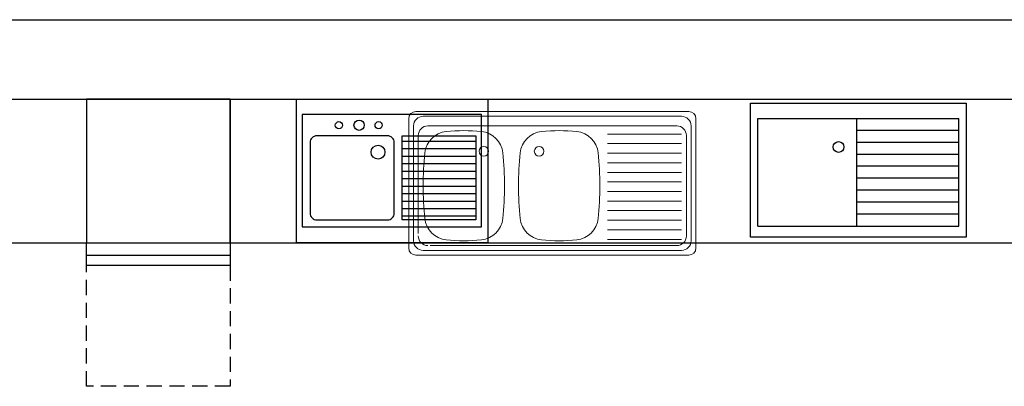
# Model space of a CAD drawing. Header units: inches. Extents: x 0 to 111471, y -105323 to 11070.
# Tile 58 of 256: x 2948 to 3360, y 4435 to 4588. Entities that reach past the tile are written whole.
import ezdxf

# ---------------------------------------------------------------- set-up
doc = ezdxf.new("R2010")
doc.units = ezdxf.units.IN
doc.header["$MEASUREMENT"] = 0
doc.linetypes.add('HIDDEN', pattern=[9.525, 6.35, -3.175])
doc.layers.add('0 - POMOCNICZE', color=6, linetype='Continuous', plot=False)
doc.layers.add('ZLEWOZMYWAKI', color=12, linetype='Continuous', lineweight=9)

# ---------------------------------------------------------------- blocks, each defined once
blk = doc.blocks.new('zmywarka1')
for p, q in [((0, 0), (-41.93, 0)), ((-41.93, 0), (-60, 0))]:
    blk.add_line(p, q)
at = {"color": 250, "linetype": 'HIDDEN'}
blk.add_lwpolyline([(-60, 60), (-60, 0), (-120, 0), (-120, 60)], close=True, dxfattribs=at)
for points in [[(-60, 0), (-69.58, 0), (-69.58, 60), (-60, 60)], [(-69.58, 60), (-65.26, 60), (-65.26, 0), (-69.58, 0)], [(0, 60), (-60, 60), (-60, 0), (0, 0)]]:
    blk.add_lwpolyline(points, close=True)
blk = doc.blocks.new('ZLEW2')
at = {"layer": 'ZLEWOZMYWAKI'}
for p, q in [((-47.27, -57.2), (-47.27, -3.2)), ((-44.27, -0.2), (69.73, -0.2)), ((-41.27, -2.2), (66.73, -2.2)), ((72.73, -3.2), (72.73, -57.2)), ((-45.27, -54.2), (-45.27, -6.2)), ((64.73, -6.2), (-39.27, -6.2)), ((70.73, -6.2), (70.73, -54.2)), ((-43.27, -51.2), (-43.27, -10.2)), ((35.73, -9.62), (66.73, -9.62)), ((68.73, -10.2), (68.73, -52.2)), ((35.73, -13.62), (66.73, -13.62)), ((35.73, -17.62), (66.73, -17.62)), ((35.73, -21.62), (66.73, -21.62)), ((35.73, -25.62), (66.73, -25.62)), ((35.73, -29.62), (66.73, -29.62)), ((35.73, -33.62), (66.73, -33.62)), ((35.73, -37.62), (66.73, -37.62)), ((35.73, -41.62), (66.73, -41.62)), ((35.73, -45.62), (66.73, -45.62)), ((35.73, -49.62), (66.73, -49.62)), ((64.73, -56.2), (-38.27, -56.2)), ((35.73, -53.62), (66.73, -53.62)), ((69.73, -60.2), (-44.27, -60.2)), ((66.73, -58.2), (-41.27, -58.2))]:
    blk.add_line(p, q, dxfattribs=at)
for centre in [(-15.89, -16.82), (7.2, -16.82)]:
    blk.add_circle(centre, 2, dxfattribs=at)
for centre, radius, start, end in [((-44.27, -3.2), 3, 90, 180), ((-41.27, -6.2), 4, 90, 180), ((66.73, -6.2), 4, 0, 90), ((69.73, -3.2), 3, 0, 90), ((-39.27, -10.2), 4, 90, 180), ((-24.27, -81.45), 73.25, 84.2418, 95.7582), ((15.58, -81.45), 73.25, 84.2418, 95.7582), ((64.73, -10.2), 4, 0, 90), ((-30.61, -18.52), 10, 95.7582, 174.0945), ((-17.92, -18.52), 10, 5.9055, 84.2418), ((9.23, -18.52), 10, 95.7582, 174.0945), ((21.92, -18.52), 10, 5.9055, 84.2418), ((91.98, -31.2), 133.25, 174.0945, 185.9055), ((-140.52, -31.2), 133.25, 354.0945, 5.9055), ((131.83, -31.2), 133.25, 174.0945, 185.9055), ((-100.67, -31.2), 133.25, 354.0945, 5.9055), ((-30.61, -43.88), 10, 185.9055, 264.2418), ((-17.92, -43.88), 10, 275.7582, 354.0945), ((9.23, -43.88), 10, 185.9055, 264.2418), ((21.92, -43.88), 10, 275.7582, 354.0945), ((-39.27, -52.2), 4, 180, 270), ((64.73, -52.2), 4, 270, 0), ((-44.27, -57.2), 3, 180, 270), ((-41.27, -54.2), 4, 180, 270), ((-24.27, 19.05), 73.25, 264.2418, 275.7582), ((15.58, 19.05), 73.25, 264.2418, 275.7582), ((66.73, -54.2), 4, 270, 0), ((69.73, -57.2), 3, 270, 0)]:
    blk.add_arc(centre, radius, start, end, dxfattribs=at)
blk = doc.blocks.new('zlew3')
for p, q in [((4.25, -15.36), (34.92, -15.36)), ((34.92, -15.36), (34.92, -50.46)), ((4.25, -17.59), (34.92, -17.59)), ((4.25, -20.71), (34.92, -20.71)), ((4.25, -23.84), (34.92, -23.84)), ((4.25, -26.96), (34.92, -26.96)), ((4.25, -30.09), (34.92, -30.09)), ((4.25, -33.21), (34.92, -33.21)), ((4.25, -36.34), (34.92, -36.34)), ((4.25, -39.46), (34.92, -39.46)), ((4.25, -42.59), (34.92, -42.59)), ((4.25, -45.71), (34.92, -45.71)), ((4.25, -48.84), (34.92, -48.84)), ((34.92, -50.46), (4.25, -50.46))]:
    blk.add_line(p, q)
blk.add_lwpolyline([(-37.56, -6.5), (-37.56, -53.42), (37.32, -53.42), (37.32, -6.5), (-37.56, -6.5)], close=True)
blk.add_lwpolyline([(-1.94, -15.36), (-31.46, -15.36, 0.414214), (-34.27, -18.17), (-34.27, -47.69, 0.414214), (-31.46, -50.5), (-1.94, -50.5, 0.414214), (0.87, -47.69), (0.87, -18.17, 0.414214)], format="xyb", close=True)
blk.add_lwpolyline([(4.25, -50.46), (4.25, -15.36)])
for centre, radius in [((-22.24, -10.93), 1.5), ((-13.78, -10.93), 2.16), ((-5.63, -10.93), 1.5), ((-5.88, -22.19), 2.9)]:
    blk.add_circle(centre, radius)
at = {"layer": '0 - POMOCNICZE'}
blk.add_lwpolyline([(-40, 0), (40, 0), (40, -60), (-40, -60)], close=True, dxfattribs=at)
blk = doc.blocks.new('zlew4')
for p, q in [((6571.49, -6812.65), (6571.49, -6722.65)), ((6571.49, -6722.65), (6627.49, -6722.65)), ((6627.49, -6722.65), (6627.49, -6812.65)), ((6577.92, -6809.66), (6577.92, -6725.65)), ((6622.99, -6725.65), (6577.92, -6725.65)), ((6582.8, -6768.33), (6582.8, -6725.65)), ((6587.8, -6768.33), (6587.8, -6725.65)), ((6592.8, -6768.33), (6592.8, -6725.65)), ((6597.8, -6768.33), (6597.8, -6725.65)), ((6597.8, -6768.33), (6597.8, -6725.65)), ((6602.8, -6768.33), (6602.8, -6725.65)), ((6607.8, -6768.33), (6607.8, -6725.65)), ((6612.8, -6768.33), (6612.8, -6725.65)), ((6617.8, -6768.33), (6617.8, -6725.65)), ((6622.99, -6809.66), (6622.99, -6725.65)), ((6622.99, -6768.33), (6577.92, -6768.33)), ((6622.99, -6809.66), (6577.92, -6809.66)), ((6627.49, -6812.65), (6571.49, -6812.65))]:
    blk.add_line(p, q)
blk.add_circle((6589.87, -6775.89), 2.25)

msp = doc.modelspace()

# ---------------------------------------------------------------- linework, layer by layer
msp.add_lwpolyline([(2724.417, 4587.888), (7071.558, 4587.888), (7071.558, 4587.888)])
at = {"layer": '0 - POMOCNICZE'}
for points in [[(2724.417, 4554.732), (3927.053, 4554.732)], [(2724.417, 4494.732), (3927.053, 4494.732)]]:
    msp.add_lwpolyline(points, dxfattribs=at)

# ---------------------------------------------------------------- block references
for name, p, rotation in [('zmywarka1', (3036.281, 4554.732), 90), ('zlew4', (10066.442, 11124.576), 270)]:
    msp.add_blockref(name, p, dxfattribs=dict(rotation=rotation))
for name, p in [('zlew3', (3103.967, 4554.732)), ('ZLEW2', (3158.196, 4549.732))]:
    msp.add_blockref(name, p)

doc.saveas('drawing.dxf')
